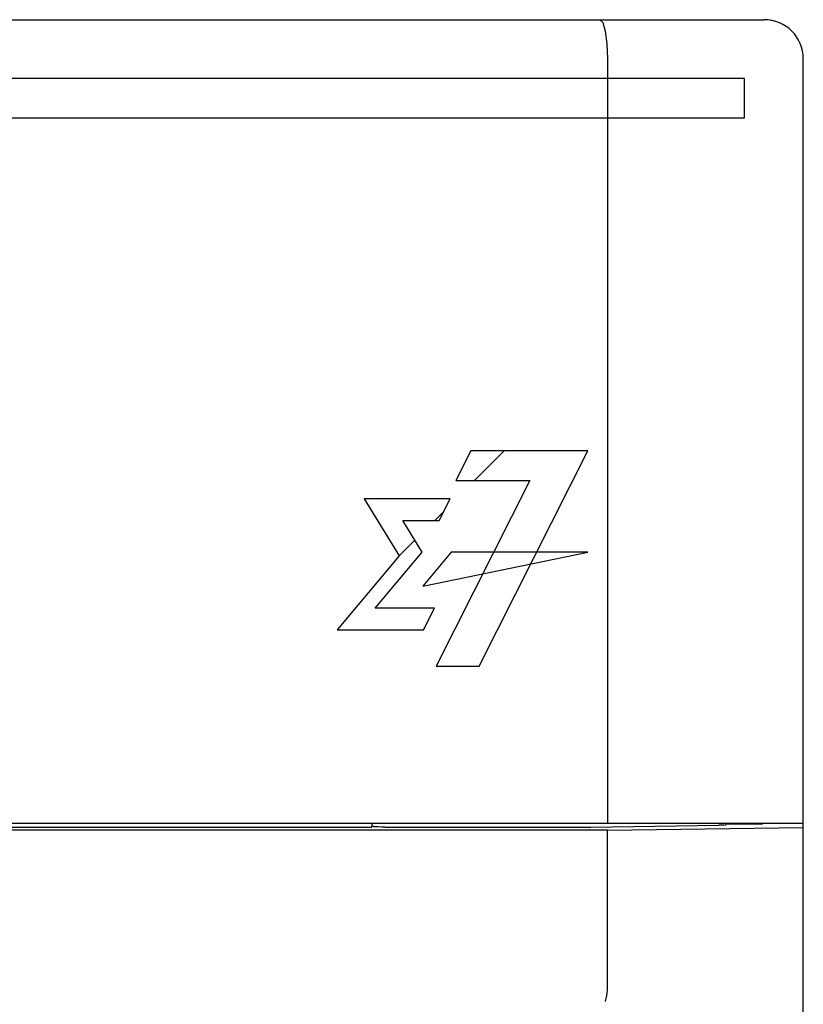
# Model space of a CAD drawing. Extents: x 90 to 1223, y 50 to 821.
# Tile 11 of 34: x 240 to 260, y 700 to 725. Entities that reach past the tile are written whole.
import ezdxf

# ---------------------------------------------------------------- set-up
doc = ezdxf.new("R2010")
doc.units = 0
doc.header["$LTSCALE"] = 69.3
doc.layers.add('ALL_CURVE', color=7, linetype='CONTINUOUS')
doc.layers.add('ALL_FEATURES', color=7, linetype='CONTINUOUS')

msp = doc.modelspace()

# ---------------------------------------------------------------- linework, layer by layer
at = {"layer": 'ALL_CURVE', "color": 4, "linetype": 'CONTINUOUS'}
for p, q in [((258.25, 723.75), (221.25, 723.75)), ((258.25, 722.75), (258.25, 723.75)), ((239.25, 722.75), (258.25, 722.75)), ((251.264, 714.25), (250.883, 713.49)), ((254.25, 714.25), (251.264, 714.25)), ((251.473, 708.75), (254.25, 714.25)), ((252.773, 713.49), (250.376, 708.75)), ((250.883, 713.49), (252.773, 713.49)), ((250.734, 713.022), (248.542, 713.022)), ((248.542, 713.022), (249.438, 711.569)), ((250.457, 712.475), (250.734, 713.022)), ((249.526, 712.475), (250.457, 712.475)), ((250.025, 711.666), (249.526, 712.475)), ((249.438, 711.569), (247.849, 709.685)), ((248.819, 710.233), (250.025, 711.666)), ((250.76, 711.666), (250.037, 710.797)), ((250.037, 710.797), (254.25, 711.666)), ((254.25, 711.666), (250.76, 711.666)), ((250.333, 710.233), (248.819, 710.233)), ((250.055, 709.685), (250.333, 710.233)), ((247.849, 709.685), (250.055, 709.685)), ((250.376, 708.75), (251.473, 708.75))]:
    msp.add_line(p, q, dxfattribs=at)
at = {"layer": 'ALL_CURVE', "color": 2, "linetype": 'CONTINUOUS'}
for p, q in [((251.359, 713.49), (252.119, 714.25)), ((250.345, 712.475), (250.572, 712.703)), ((249.438, 711.569), (249.838, 711.969))]:
    msp.add_line(p, q, dxfattribs=at)
at = {"layer": 'ALL_FEATURES', "color": 7, "linetype": 'CONTINUOUS'}
for p, q in [((160.75, 725.25), (258.75, 725.25)), ((254.75, 724.25), (254.75, 704.75)), ((259.75, 704.75), (259.75, 724.25)), ((219.75, 704.75), (259.75, 704.75)), ((248.75, 704.684), (248.75, 704.75)), ((257.783, 704.714), (257.785, 704.735)), ((257.785, 704.735), (258.708, 704.729)), ((258.708, 704.729), (258.71, 704.75)), ((258.708, 704.729), (258.708, 704.75)), ((259.75, 546.25), (259.75, 704.748)), ((254.75, 704.568), (219.145, 704.568)), ((248.727, 704.638), (221.785, 704.638)), ((248.727, 704.638), (248.75, 704.684)), ((248.775, 704.659), (248.75, 704.684)), ((249.075, 704.649), (254.287, 704.649)), ((254.75, 704.568), (259.75, 704.638)), ((254.75, 700.5), (254.75, 704.568))]:
    msp.add_line(p, q, dxfattribs=at)
for points in [[(254.557, 725.25), (254.63, 725.175), (254.693, 724.961), (254.735, 724.636), (254.75, 724.25)], [(249.075, 704.649), (248.984, 704.649), (248.902, 704.651), (248.836, 704.653), (248.792, 704.656), (248.775, 704.659)], [(254.287, 704.649), (254.325, 704.649), (257.594, 704.695)], [(257.725, 704.698), (257.667, 704.696), (257.594, 704.695)], [(257.725, 704.698), (257.767, 704.703), (257.783, 704.714)], [(254.711, 700.237), (254.729, 700.306), (254.742, 700.398), (254.75, 700.5)], [(254.692, 700.202), (254.699, 700.21), (254.705, 700.222), (254.711, 700.237)]]:
    msp.add_lwpolyline(points, dxfattribs=at)
msp.add_arc((258.75, 724.25), 1, 0, 90, dxfattribs=at)

doc.saveas('drawing.dxf')
